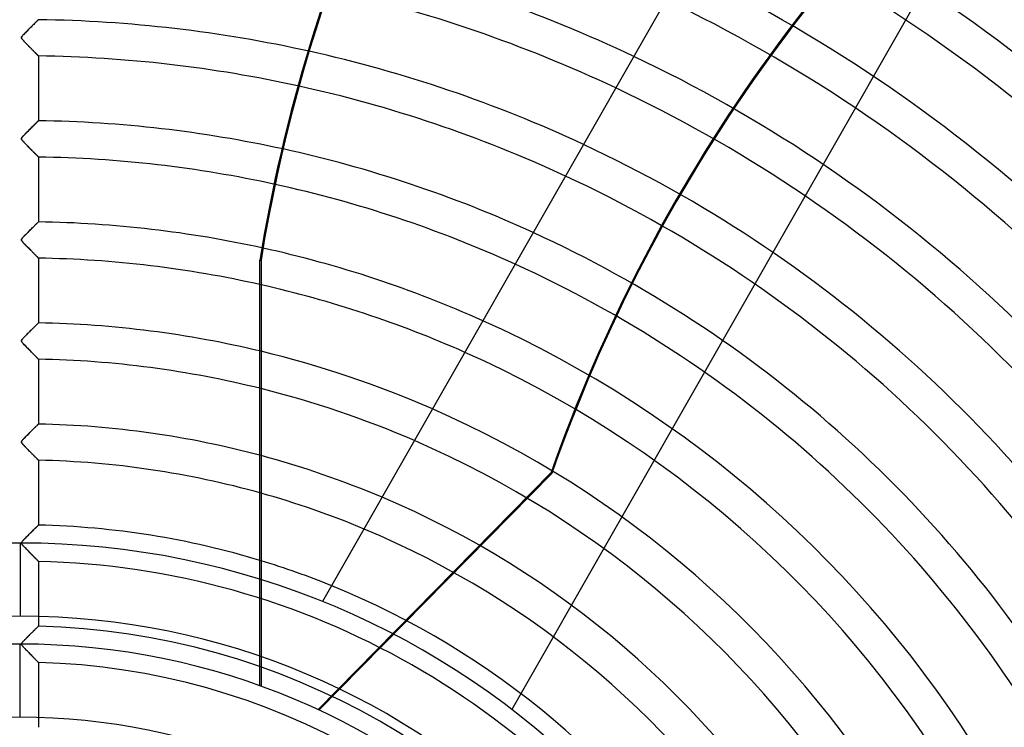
# Model space of a CAD drawing. Header units: millimetres. Extents: x -635 to 635, y -635 to 635.
# Tile 46 of 53: x 0 to 271, y 172 to 367. Entities that reach past the tile are written whole.
import ezdxf

# ---------------------------------------------------------------- set-up
doc = ezdxf.new("R2010")
doc.units = ezdxf.units.MM
doc.layers.add('HIDDEN', color=7, linetype='Continuous')
doc.layers.add('THICK', color=7, linetype='Continuous')

msp = doc.modelspace()

# ---------------------------------------------------------------- linework, layer by layer
at = {"layer": 'HIDDEN'}
for p, q in [((4.04, 365.73), (4.22, 365.91)), ((4.31, 365.99), (4.12, 365.81)), ((4.22, 365.91), (4.39, 366.07)), ((4.48, 366.17), (4.31, 365.99)), ((4.39, 366.07), (4.54, 366.22)), ((4.63, 366.32), (4.48, 366.17)), ((4.54, 366.22), (4.67, 366.36)), ((4.76, 366.44), (4.63, 366.32)), ((4.67, 366.36), (4.79, 366.47)), ((4.86, 366.55), (4.76, 366.44)), ((4.79, 366.47), (4.88, 366.56)), ((4.94, 366.62), (4.86, 366.55)), ((4.88, 366.56), (4.94, 366.63)), ((4.94, 366.63), (4.99, 366.67)), ((4.98, 366.67), (4.94, 366.62)), ((5, 366.68), (4.98, 366.67)), ((4.99, 366.67), (5, 366.68)), ((1.39, 363.07), (1.62, 363.31)), ((1.66, 363.35), (1.41, 363.1)), ((1.62, 363.31), (1.87, 363.56)), ((1.92, 363.61), (1.66, 363.35)), ((1.87, 363.56), (2.13, 363.82)), ((2.18, 363.88), (1.92, 363.61)), ((2.13, 363.82), (2.4, 364.1)), ((2.44, 364.14), (2.18, 363.88)), ((2.4, 364.1), (2.67, 364.37)), ((2.7, 364.4), (2.44, 364.14)), ((2.67, 364.37), (2.93, 364.63)), ((2.96, 364.65), (2.7, 364.4)), ((2.93, 364.63), (3.18, 364.87)), ((3.21, 364.91), (2.96, 364.65)), ((3.18, 364.87), (3.41, 365.11)), ((3.45, 365.15), (3.21, 364.91)), ((3.41, 365.11), (3.63, 365.33)), ((3.69, 365.38), (3.45, 365.15)), ((3.63, 365.33), (3.84, 365.53)), ((3.91, 365.6), (3.69, 365.38)), ((3.84, 365.53), (4.04, 365.73)), ((4.12, 365.81), (3.91, 365.6)), ((0.35, 361.87), (0.32, 361.79)), ((0.32, 361.75), (0.34, 361.84)), ((0.32, 361.79), (0.32, 361.72)), ((0.32, 361.67), (0.32, 361.75)), ((0.32, 361.72), (0.32, 361.65)), ((0.34, 361.59), (0.32, 361.67)), ((0.32, 361.65), (0.35, 361.58)), ((0.34, 361.84), (0.38, 361.93)), ((0.39, 361.49), (0.34, 361.59)), ((0.39, 361.95), (0.35, 361.87)), ((0.35, 361.58), (0.39, 361.5)), ((0.38, 361.93), (0.45, 362.04)), ((0.46, 362.06), (0.39, 361.95)), ((0.39, 361.5), (0.44, 361.41)), ((0.47, 361.37), (0.39, 361.49)), ((0.44, 361.41), (0.51, 361.32)), ((0.45, 362.04), (0.55, 362.17)), ((0.57, 362.2), (0.46, 362.06)), ((0.58, 361.24), (0.47, 361.37)), ((0.51, 361.32), (0.59, 361.22)), ((0.55, 362.17), (0.67, 362.32)), ((0.74, 362.39), (0.57, 362.2)), ((0.71, 361.09), (0.58, 361.24)), ((0.59, 361.22), (0.68, 361.12)), ((0.67, 362.32), (0.82, 362.48)), ((0.68, 361.12), (0.77, 361.02)), ((0.86, 360.92), (0.71, 361.09)), ((0.94, 362.61), (0.74, 362.39)), ((0.77, 361.02), (0.88, 360.9)), ((0.82, 362.48), (0.99, 362.66)), ((1.03, 360.75), (0.86, 360.92)), ((0.88, 360.9), (1.01, 360.77)), ((1.17, 362.84), (0.94, 362.61)), ((0.99, 362.66), (1.18, 362.86)), ((1.01, 360.77), (1.14, 360.63)), ((1.19, 360.58), (1.03, 360.75)), ((1.14, 360.63), (1.28, 360.48)), ((1.41, 363.1), (1.17, 362.84)), ((1.18, 362.86), (1.39, 363.07)), ((1.36, 360.4), (1.19, 360.58)), ((1.28, 360.48), (1.44, 360.32)), ((1.52, 360.23), (1.36, 360.4)), ((1.44, 360.32), (1.6, 360.15)), ((1.69, 360.06), (1.52, 360.23)), ((1.6, 360.15), (1.77, 359.98)), ((1.85, 359.9), (1.69, 360.06)), ((1.77, 359.98), (1.95, 359.8)), ((2.02, 359.73), (1.85, 359.9)), ((1.95, 359.8), (2.13, 359.62)), ((2.18, 359.56), (2.02, 359.73)), ((2.13, 359.62), (2.31, 359.43)), ((2.34, 359.4), (2.18, 359.56)), ((2.31, 359.43), (2.49, 359.25)), ((2.5, 359.24), (2.34, 359.4)), ((2.49, 359.25), (2.66, 359.08)), ((2.66, 359.08), (2.5, 359.24)), ((2.81, 358.92), (2.66, 359.08)), ((2.66, 359.08), (2.83, 358.9)), ((2.96, 358.77), (2.81, 358.92)), ((2.83, 358.9), (2.99, 358.74)), ((3.11, 358.61), (2.96, 358.77)), ((2.99, 358.74), (3.15, 358.58)), ((3.26, 358.46), (3.11, 358.61)), ((3.15, 358.58), (3.31, 358.42)), ((3.4, 358.32), (3.26, 358.46)), ((3.31, 358.42), (3.45, 358.27)), ((3.54, 358.18), (3.4, 358.32)), ((3.45, 358.27), (3.6, 358.12)), ((3.68, 358.04), (3.54, 358.18)), ((3.6, 358.12), (3.74, 357.98)), ((3.81, 357.91), (3.68, 358.04)), ((3.74, 357.98), (3.87, 357.85)), ((3.94, 357.78), (3.81, 357.91)), ((3.87, 357.85), (4, 357.72)), ((4.06, 357.65), (3.94, 357.78)), ((4, 357.72), (4.12, 357.59)), ((4.18, 357.53), (4.06, 357.65)), ((4.12, 357.59), (4.24, 357.47)), ((4.29, 357.42), (4.18, 357.53)), ((4.24, 357.47), (4.35, 357.36)), ((4.4, 357.31), (4.29, 357.42)), ((4.35, 357.36), (4.45, 357.26)), ((4.49, 357.21), (4.4, 357.31)), ((4.45, 357.26), (4.55, 357.16)), ((4.59, 357.12), (4.49, 357.21)), ((4.55, 357.16), (4.64, 357.07)), ((4.67, 357.04), (4.59, 357.12)), ((4.64, 357.07), (4.72, 356.98)), ((4.74, 356.96), (4.67, 357.04)), ((4.72, 356.98), (4.79, 356.91)), ((4.81, 356.89), (4.74, 356.96)), ((4.79, 356.91), (4.85, 356.85)), ((4.87, 356.83), (4.81, 356.89)), ((4.85, 356.85), (4.91, 356.8)), ((4.91, 356.79), (4.87, 356.83)), ((4.91, 356.8), (4.95, 356.75)), ((4.95, 356.75), (4.91, 356.79)), ((4.98, 356.72), (4.95, 356.75)), ((4.95, 356.75), (4.98, 356.72)), ((4.99, 356.71), (4.98, 356.72)), ((4.98, 356.72), (4.99, 356.71)), ((5, 356.7), (4.99, 356.71)), ((4.99, 356.71), (5, 356.7)), ((5, 356.7), (5, 338.85)), ((4.85, 338.7), (4.91, 338.77)), ((4.91, 338.77), (4.96, 338.81)), ((4.96, 338.81), (4.91, 338.77)), ((4.96, 338.81), (4.99, 338.84)), ((4.99, 338.84), (4.96, 338.81)), ((4.99, 338.84), (5, 338.85)), ((5, 338.85), (4.99, 338.84)), ((2.02, 335.89), (2.24, 336.11)), ((2.27, 336.14), (2.07, 335.94)), ((2.24, 336.11), (2.47, 336.34)), ((2.47, 336.34), (2.27, 336.14)), ((2.47, 336.34), (2.7, 336.57)), ((2.67, 336.54), (2.47, 336.34)), ((2.86, 336.73), (2.67, 336.54)), ((2.7, 336.57), (2.93, 336.8)), ((3.06, 336.93), (2.86, 336.73)), ((2.93, 336.8), (3.16, 337.02)), ((3.25, 337.12), (3.06, 336.93)), ((3.16, 337.02), (3.37, 337.24)), ((3.44, 337.31), (3.25, 337.12)), ((3.37, 337.24), (3.58, 337.45)), ((3.62, 337.49), (3.44, 337.31)), ((3.58, 337.45), (3.77, 337.64)), ((3.8, 337.67), (3.62, 337.49)), ((3.77, 337.64), (3.95, 337.82)), ((3.97, 337.83), (3.8, 337.67)), ((3.95, 337.82), (4.12, 337.98)), ((4.13, 337.99), (3.97, 337.83)), ((4.12, 337.98), (4.28, 338.14)), ((4.28, 338.14), (4.13, 337.99)), ((4.28, 338.14), (4.42, 338.28)), ((4.42, 338.28), (4.28, 338.14)), ((4.42, 338.28), (4.55, 338.41)), ((4.55, 338.4), (4.42, 338.28)), ((4.55, 338.41), (4.66, 338.52)), ((4.66, 338.52), (4.55, 338.4)), ((4.66, 338.52), (4.76, 338.62)), ((4.76, 338.62), (4.66, 338.52)), ((4.76, 338.62), (4.85, 338.7)), ((4.84, 338.7), (4.76, 338.62)), ((4.91, 338.77), (4.84, 338.7)), ((0.32, 333.97), (0.35, 334.05)), ((0.34, 334.03), (0.32, 333.94)), ((0.32, 333.89), (0.32, 333.97)), ((0.32, 333.94), (0.32, 333.86)), ((0.33, 333.82), (0.32, 333.89)), ((0.32, 333.86), (0.34, 333.78)), ((0.36, 333.74), (0.33, 333.82)), ((0.39, 334.12), (0.34, 334.03)), ((0.34, 333.78), (0.37, 333.7)), ((0.35, 334.05), (0.39, 334.14)), ((0.41, 333.64), (0.36, 333.74)), ((0.37, 333.7), (0.43, 333.6)), ((0.39, 334.14), (0.46, 334.24)), ((0.46, 334.23), (0.39, 334.12)), ((0.49, 333.53), (0.41, 333.64)), ((0.43, 333.6), (0.51, 333.5)), ((0.46, 334.24), (0.55, 334.35)), ((0.55, 334.35), (0.46, 334.23)), ((0.59, 333.4), (0.49, 333.53)), ((0.51, 333.5), (0.59, 333.4)), ((0.55, 334.35), (0.66, 334.48)), ((0.66, 334.48), (0.55, 334.35)), ((0.72, 333.25), (0.59, 333.4)), ((0.59, 333.4), (0.69, 333.29)), ((0.79, 334.63), (0.66, 334.48)), ((0.66, 334.48), (0.78, 334.62)), ((0.78, 334.62), (0.92, 334.76)), ((0.95, 334.79), (0.79, 334.63)), ((0.92, 334.76), (1.07, 334.92)), ((1.12, 334.97), (0.95, 334.79)), ((1.07, 334.92), (1.23, 335.09)), ((1.3, 335.16), (1.12, 334.97)), ((1.23, 335.09), (1.41, 335.27)), ((1.49, 335.35), (1.3, 335.16)), ((1.41, 335.27), (1.6, 335.47)), ((1.68, 335.54), (1.49, 335.35)), ((1.6, 335.47), (1.81, 335.68)), ((1.87, 335.74), (1.68, 335.54)), ((1.81, 335.68), (2.02, 335.89)), ((2.07, 335.94), (1.87, 335.74)), ((0.69, 333.29), (0.79, 333.17)), ((0.87, 333.09), (0.72, 333.25)), ((0.79, 333.17), (0.92, 333.04)), ((1.03, 332.92), (0.87, 333.09)), ((0.92, 333.04), (1.05, 332.89)), ((1.2, 332.74), (1.03, 332.92)), ((1.05, 332.89), (1.2, 332.74)), ((1.36, 332.57), (1.2, 332.74)), ((1.2, 332.74), (1.36, 332.57)), ((1.53, 332.4), (1.36, 332.57)), ((1.36, 332.57), (1.54, 332.39)), ((1.7, 332.23), (1.53, 332.4)), ((1.54, 332.39), (1.72, 332.21)), ((1.86, 332.06), (1.7, 332.23)), ((1.72, 332.21), (1.9, 332.02)), ((2.03, 331.89), (1.86, 332.06)), ((1.9, 332.02), (2.1, 331.82)), ((2.19, 331.72), (2.03, 331.89)), ((2.1, 331.82), (2.29, 331.62)), ((2.36, 331.56), (2.19, 331.72)), ((2.29, 331.62), (2.48, 331.43)), ((2.52, 331.39), (2.36, 331.56)), ((2.48, 331.43), (2.67, 331.24)), ((2.68, 331.23), (2.52, 331.39)), ((2.67, 331.24), (2.84, 331.06)), ((2.83, 331.07), (2.68, 331.23)), ((2.99, 330.91), (2.83, 331.07)), ((2.84, 331.06), (3.02, 330.89)), ((3.14, 330.76), (2.99, 330.91)), ((3.02, 330.89), (3.19, 330.71)), ((3.29, 330.61), (3.14, 330.76)), ((3.19, 330.71), (3.35, 330.55)), ((3.44, 330.46), (3.29, 330.61)), ((3.35, 330.55), (3.5, 330.39)), ((3.58, 330.32), (3.44, 330.46)), ((3.5, 330.39), (3.65, 330.24)), ((3.72, 330.18), (3.58, 330.32)), ((3.65, 330.24), (3.8, 330.09)), ((3.85, 330.04), (3.72, 330.18)), ((3.8, 330.09), (3.93, 329.96)), ((3.98, 329.91), (3.85, 330.04)), ((3.93, 329.96), (4.07, 329.82)), ((4.11, 329.78), (3.98, 329.91)), ((4.07, 329.82), (4.19, 329.69)), ((4.22, 329.66), (4.11, 329.78)), ((4.19, 329.69), (4.31, 329.57)), ((4.34, 329.55), (4.22, 329.66)), ((4.31, 329.57), (4.42, 329.46)), ((4.44, 329.44), (4.34, 329.55)), ((4.42, 329.46), (4.52, 329.36)), ((4.54, 329.34), (4.44, 329.44)), ((4.52, 329.36), (4.62, 329.26)), ((4.63, 329.25), (4.54, 329.34)), ((4.62, 329.26), (4.7, 329.17)), ((4.71, 329.16), (4.63, 329.25)), ((4.7, 329.17), (4.78, 329.09)), ((4.79, 329.09), (4.71, 329.16)), ((4.78, 329.09), (4.85, 329.03)), ((4.85, 329.02), (4.79, 329.09)), ((4.85, 329.03), (4.9, 328.97)), ((4.9, 328.97), (4.85, 329.02)), ((4.95, 328.93), (4.9, 328.97)), ((4.9, 328.97), (4.94, 328.93)), ((4.94, 328.93), (4.97, 328.9)), ((4.98, 328.9), (4.95, 328.93)), ((4.97, 328.9), (4.99, 328.88)), ((4.99, 328.88), (4.98, 328.9)), ((5, 328.87), (4.99, 328.88)), ((4.99, 328.88), (5, 328.87)), ((5, 328.87), (5, 311.02)), ((2.84, 308.89), (3.08, 309.12)), ((3.08, 309.12), (2.88, 308.93)), ((3.08, 309.12), (3.3, 309.34)), ((3.27, 309.31), (3.08, 309.12)), ((3.46, 309.5), (3.27, 309.31)), ((3.3, 309.34), (3.51, 309.55)), ((3.64, 309.68), (3.46, 309.5)), ((3.51, 309.55), (3.71, 309.75)), ((3.82, 309.85), (3.64, 309.68)), ((3.71, 309.75), (3.89, 309.93)), ((3.98, 310.02), (3.82, 309.85)), ((3.89, 309.93), (4.07, 310.1)), ((4.14, 310.18), (3.98, 310.02)), ((4.07, 310.1), (4.23, 310.26)), ((4.29, 310.32), (4.14, 310.18)), ((4.23, 310.26), (4.38, 310.41)), ((4.43, 310.46), (4.29, 310.32)), ((4.38, 310.41), (4.51, 310.55)), ((4.55, 310.59), (4.43, 310.46)), ((4.51, 310.55), (4.64, 310.67)), ((4.67, 310.7), (4.55, 310.59)), ((4.64, 310.67), (4.74, 310.77)), ((4.77, 310.79), (4.67, 310.7)), ((4.74, 310.77), (4.83, 310.86)), ((4.85, 310.88), (4.77, 310.79)), ((4.83, 310.86), (4.91, 310.93)), ((4.91, 310.94), (4.85, 310.88)), ((4.96, 310.99), (4.91, 310.94)), ((4.91, 310.93), (4.96, 310.98)), ((4.99, 311.02), (4.96, 310.99)), ((4.96, 310.98), (4.99, 311.01)), ((4.99, 311.01), (5, 311.02)), ((5, 311.02), (4.99, 311.02)), ((0.4, 306.32), (0.35, 306.22)), ((0.36, 306.24), (0.41, 306.34)), ((0.47, 306.42), (0.4, 306.32)), ((0.41, 306.34), (0.49, 306.45)), ((0.56, 306.54), (0.47, 306.42)), ((0.49, 306.45), (0.59, 306.57)), ((0.68, 306.67), (0.56, 306.54)), ((0.59, 306.57), (0.7, 306.69)), ((0.81, 306.82), (0.68, 306.67)), ((0.7, 306.69), (0.82, 306.83)), ((0.97, 306.99), (0.81, 306.82)), ((0.82, 306.83), (0.95, 306.97)), ((0.95, 306.97), (1.11, 307.14)), ((1.14, 307.17), (0.97, 306.99)), ((1.11, 307.14), (1.29, 307.32)), ((1.32, 307.35), (1.14, 307.17)), ((1.29, 307.32), (1.48, 307.52)), ((1.51, 307.54), (1.32, 307.35)), ((1.48, 307.52), (1.68, 307.73)), ((1.7, 307.74), (1.51, 307.54)), ((1.68, 307.73), (1.9, 307.94)), ((1.89, 307.93), (1.7, 307.74)), ((2.09, 308.13), (1.89, 307.93)), ((1.9, 307.94), (2.13, 308.17)), ((2.28, 308.33), (2.09, 308.13)), ((2.13, 308.17), (2.36, 308.41)), ((2.48, 308.53), (2.28, 308.33)), ((2.36, 308.41), (2.6, 308.65)), ((2.68, 308.73), (2.48, 308.53)), ((2.6, 308.65), (2.84, 308.89)), ((2.88, 308.93), (2.68, 308.73)), ((0.35, 306.22), (0.32, 306.14)), ((0.32, 306.08), (0.33, 306.16)), ((0.32, 306.14), (0.32, 306.06)), ((0.33, 306), (0.32, 306.08)), ((0.32, 306.06), (0.33, 305.98)), ((0.33, 306.16), (0.36, 306.24)), ((0.36, 305.91), (0.33, 306)), ((0.33, 305.98), (0.36, 305.9)), ((0.41, 305.81), (0.36, 305.91)), ((0.36, 305.9), (0.42, 305.8)), ((0.5, 305.69), (0.41, 305.81)), ((0.42, 305.8), (0.49, 305.7)), ((0.49, 305.7), (0.57, 305.6)), ((0.62, 305.54), (0.5, 305.69)), ((0.57, 305.6), (0.66, 305.49)), ((0.76, 305.38), (0.62, 305.54)), ((0.66, 305.49), (0.77, 305.38)), ((0.93, 305.2), (0.76, 305.38)), ((0.77, 305.38), (0.88, 305.25)), ((0.88, 305.25), (1.02, 305.1)), ((1.11, 305.01), (0.93, 305.2)), ((1.02, 305.1), (1.17, 304.95)), ((1.29, 304.82), (1.11, 305.01)), ((1.17, 304.95), (1.33, 304.78)), ((1.47, 304.63), (1.29, 304.82)), ((1.33, 304.78), (1.5, 304.61)), ((1.66, 304.45), (1.47, 304.63)), ((1.5, 304.61), (1.67, 304.43)), ((1.84, 304.26), (1.66, 304.45)), ((1.67, 304.43), (1.86, 304.23)), ((2.02, 304.08), (1.84, 304.26)), ((1.86, 304.23), (2.06, 304.04)), ((2.2, 303.89), (2.02, 304.08)), ((2.06, 304.04), (2.25, 303.84)), ((2.38, 303.71), (2.2, 303.89)), ((2.25, 303.84), (2.44, 303.64)), ((2.55, 303.53), (2.38, 303.71)), ((2.44, 303.64), (2.63, 303.46)), ((2.72, 303.36), (2.55, 303.53)), ((2.63, 303.46), (2.81, 303.27)), ((2.89, 303.18), (2.72, 303.36)), ((2.81, 303.27), (2.98, 303.1)), ((3.06, 303.01), (2.89, 303.18)), ((2.98, 303.1), (3.15, 302.92)), ((3.23, 302.85), (3.06, 303.01)), ((3.15, 302.92), (3.31, 302.76)), ((3.39, 302.69), (3.23, 302.85)), ((3.31, 302.76), (3.47, 302.6)), ((3.54, 302.53), (3.39, 302.69)), ((3.47, 302.6), (3.62, 302.44)), ((3.69, 302.37), (3.54, 302.53)), ((3.62, 302.44), (3.77, 302.29)), ((3.84, 302.22), (3.69, 302.37)), ((3.77, 302.29), (3.91, 302.15)), ((3.98, 302.08), (3.84, 302.22)), ((3.91, 302.15), (4.04, 302.02)), ((4.11, 301.94), (3.98, 302.08)), ((4.04, 302.02), (4.17, 301.89)), ((4.24, 301.81), (4.11, 301.94)), ((4.17, 301.89), (4.29, 301.77)), ((4.36, 301.69), (4.24, 301.81)), ((4.29, 301.77), (4.4, 301.65)), ((4.48, 301.58), (4.36, 301.69)), ((4.4, 301.65), (4.51, 301.54)), ((4.58, 301.47), (4.48, 301.58)), ((4.51, 301.54), (4.61, 301.44)), ((4.67, 301.38), (4.58, 301.47)), ((4.61, 301.44), (4.7, 301.35)), ((4.76, 301.29), (4.67, 301.38)), ((4.7, 301.35), (4.77, 301.27)), ((4.83, 301.22), (4.76, 301.29)), ((4.77, 301.27), (4.84, 301.21)), ((4.89, 301.16), (4.83, 301.22)), ((4.84, 301.21), (4.9, 301.15)), ((4.94, 301.11), (4.89, 301.16)), ((4.9, 301.15), (4.94, 301.1)), ((4.97, 301.07), (4.94, 301.11)), ((4.94, 301.1), (4.97, 301.07)), ((4.99, 301.05), (4.97, 301.07)), ((4.97, 301.07), (4.99, 301.05)), ((5, 301.04), (4.99, 301.05)), ((4.99, 301.05), (5, 301.04)), ((5, 301.04), (5, 283.2)), ((65.96, 183.27), (65.96, 300.51)), ((65.96, 300.51), (66.27, 300.51)), ((3.48, 281.7), (3.67, 281.88)), ((3.74, 281.95), (3.55, 281.77)), ((3.67, 281.88), (3.84, 282.06)), ((3.91, 282.13), (3.74, 281.95)), ((3.84, 282.06), (4.01, 282.22)), ((4.08, 282.29), (3.91, 282.13)), ((4.01, 282.22), (4.17, 282.37)), ((4.24, 282.45), (4.08, 282.29)), ((4.17, 282.37), (4.31, 282.52)), ((4.39, 282.59), (4.24, 282.45)), ((4.31, 282.52), (4.45, 282.65)), ((4.52, 282.72), (4.39, 282.59)), ((4.45, 282.65), (4.57, 282.77)), ((4.64, 282.84), (4.52, 282.72)), ((4.57, 282.77), (4.68, 282.88)), ((4.75, 282.95), (4.64, 282.84)), ((4.68, 282.88), (4.77, 282.97)), ((4.84, 283.03), (4.75, 282.95)), ((4.77, 282.97), (4.85, 283.05)), ((4.91, 283.1), (4.84, 283.03)), ((4.85, 283.05), (4.92, 283.11)), ((4.96, 283.15), (4.91, 283.1)), ((4.92, 283.11), (4.96, 283.16)), ((4.96, 283.16), (4.99, 283.19)), ((4.99, 283.19), (4.96, 283.15)), ((4.99, 283.19), (5, 283.2)), ((5, 283.2), (4.99, 283.19)), ((0.82, 279.01), (0.98, 279.17)), ((1, 279.2), (0.84, 279.03)), ((0.98, 279.17), (1.15, 279.35)), ((1.18, 279.38), (1, 279.2)), ((1.15, 279.35), (1.33, 279.54)), ((1.36, 279.57), (1.18, 279.38)), ((1.33, 279.54), (1.53, 279.74)), ((1.55, 279.76), (1.36, 279.57)), ((1.53, 279.74), (1.74, 279.95)), ((1.74, 279.96), (1.55, 279.76)), ((1.74, 279.95), (1.95, 280.17)), ((1.94, 280.16), (1.74, 279.96)), ((2.14, 280.36), (1.94, 280.16)), ((1.95, 280.17), (2.18, 280.4)), ((2.35, 280.57), (2.14, 280.36)), ((2.18, 280.4), (2.41, 280.63)), ((2.55, 280.77), (2.35, 280.57)), ((2.41, 280.63), (2.64, 280.86)), ((2.76, 280.98), (2.55, 280.77)), ((2.64, 280.86), (2.87, 281.08)), ((2.96, 281.18), (2.76, 280.98)), ((2.87, 281.08), (3.08, 281.3)), ((3.17, 281.38), (2.96, 281.18)), ((3.08, 281.3), (3.29, 281.5)), ((3.36, 281.58), (3.17, 281.38)), ((3.29, 281.5), (3.48, 281.7)), ((3.55, 281.77), (3.36, 281.58)), ((0.32, 278.28), (0.34, 278.38)), ((0.33, 278.33), (0.32, 278.25)), ((0.32, 278.18), (0.32, 278.28)), ((0.32, 278.25), (0.33, 278.17)), ((0.36, 278.07), (0.32, 278.18)), ((0.35, 278.41), (0.33, 278.33)), ((0.33, 278.17), (0.35, 278.09)), ((0.34, 278.38), (0.39, 278.48)), ((0.41, 278.51), (0.35, 278.41)), ((0.35, 278.09), (0.4, 278)), ((0.44, 277.95), (0.36, 278.07)), ((0.39, 278.48), (0.47, 278.6)), ((0.4, 278), (0.47, 277.9)), ((0.48, 278.61), (0.41, 278.51)), ((0.56, 277.79), (0.44, 277.95)), ((0.47, 278.6), (0.57, 278.72)), ((0.47, 277.9), (0.56, 277.79)), ((0.58, 278.74), (0.48, 278.61)), ((0.71, 277.61), (0.56, 277.79)), ((0.56, 277.79), (0.67, 277.66)), ((0.57, 278.72), (0.69, 278.86)), ((0.7, 278.87), (0.58, 278.74)), ((0.67, 277.66), (0.81, 277.5)), ((0.69, 278.86), (0.82, 279.01)), ((0.84, 279.03), (0.7, 278.87)), ((0.9, 277.41), (0.71, 277.61)), ((0.81, 277.5), (0.97, 277.33)), ((1.09, 277.2), (0.9, 277.41)), ((0.97, 277.33), (1.15, 277.14)), ((1.29, 276.99), (1.09, 277.2)), ((1.15, 277.14), (1.36, 276.93)), ((1.49, 276.79), (1.29, 276.99)), ((1.36, 276.93), (1.57, 276.7)), ((1.7, 276.58), (1.49, 276.79)), ((1.57, 276.7), (1.81, 276.46)), ((1.9, 276.37), (1.7, 276.58)), ((1.81, 276.46), (2.05, 276.22)), ((2.1, 276.17), (1.9, 276.37)), ((2.05, 276.22), (2.29, 275.97)), ((2.3, 275.97), (2.1, 276.17)), ((2.29, 275.97), (2.53, 275.73)), ((2.49, 275.77), (2.3, 275.97)), ((2.69, 275.57), (2.49, 275.77)), ((2.53, 275.73), (2.76, 275.5)), ((2.88, 275.38), (2.69, 275.57)), ((2.76, 275.5), (2.98, 275.27)), ((3.06, 275.19), (2.88, 275.38)), ((2.98, 275.27), (3.19, 275.06)), ((3.24, 275), (3.06, 275.19)), ((3.19, 275.06), (3.39, 274.85)), ((3.42, 274.82), (3.24, 275)), ((3.39, 274.85), (3.59, 274.65)), ((3.59, 274.65), (3.42, 274.82)), ((3.76, 274.48), (3.59, 274.65)), ((3.59, 274.65), (3.77, 274.47)), ((3.92, 274.31), (3.76, 274.48)), ((3.77, 274.47), (3.94, 274.29)), ((4.07, 274.16), (3.92, 274.31)), ((3.94, 274.29), (4.11, 274.12)), ((4.22, 274.01), (4.07, 274.16)), ((4.11, 274.12), (4.26, 273.97)), ((4.35, 273.87), (4.22, 274.01)), ((4.26, 273.97), (4.41, 273.82)), ((4.48, 273.74), (4.35, 273.87)), ((4.41, 273.82), (4.54, 273.69)), ((4.59, 273.63), (4.48, 273.74)), ((4.54, 273.69), (4.65, 273.57)), ((4.7, 273.52), (4.59, 273.63)), ((4.65, 273.57), (4.76, 273.46)), ((4.79, 273.43), (4.7, 273.52)), ((4.76, 273.46), (4.84, 273.38)), ((4.86, 273.36), (4.79, 273.43)), ((4.84, 273.38), (4.91, 273.31)), ((4.92, 273.29), (4.86, 273.36)), ((4.91, 273.31), (4.96, 273.26)), ((4.96, 273.25), (4.92, 273.29)), ((4.96, 273.26), (4.99, 273.22)), ((4.99, 273.22), (4.96, 273.25)), ((5, 273.21), (4.99, 273.22)), ((4.99, 273.22), (5, 273.21)), ((5, 273.21), (5, 255.37)), ((4.38, 254.76), (4.23, 254.61)), ((4.26, 254.63), (4.39, 254.77)), ((4.52, 254.89), (4.38, 254.76)), ((4.39, 254.77), (4.51, 254.88)), ((4.51, 254.88), (4.62, 254.99)), ((4.64, 255.01), (4.52, 254.89)), ((4.62, 254.99), (4.71, 255.09)), ((4.75, 255.12), (4.64, 255.01)), ((4.71, 255.09), (4.8, 255.17)), ((4.84, 255.2), (4.75, 255.12)), ((4.8, 255.17), (4.87, 255.24)), ((4.91, 255.27), (4.84, 255.2)), ((4.87, 255.24), (4.93, 255.29)), ((4.96, 255.33), (4.91, 255.27)), ((4.93, 255.29), (4.97, 255.33)), ((4.99, 255.36), (4.96, 255.33)), ((4.97, 255.33), (4.99, 255.36)), ((4.99, 255.36), (5, 255.37)), ((5, 255.37), (4.99, 255.36)), ((1.66, 252.05), (1.46, 251.85)), ((1.53, 251.92), (1.75, 252.14)), ((1.86, 252.25), (1.66, 252.05)), ((1.75, 252.14), (1.97, 252.36)), ((2.07, 252.46), (1.86, 252.25)), ((1.97, 252.36), (2.19, 252.58)), ((2.28, 252.67), (2.07, 252.46)), ((2.19, 252.58), (2.41, 252.8)), ((2.49, 252.88), (2.28, 252.67)), ((2.41, 252.8), (2.62, 253.01)), ((2.7, 253.09), (2.49, 252.88)), ((2.62, 253.01), (2.83, 253.22)), ((2.91, 253.3), (2.7, 253.09)), ((2.83, 253.22), (3.04, 253.43)), ((3.12, 253.51), (2.91, 253.3)), ((3.04, 253.43), (3.24, 253.63)), ((3.32, 253.71), (3.12, 253.51)), ((3.24, 253.63), (3.43, 253.82)), ((3.52, 253.91), (3.32, 253.71)), ((3.43, 253.82), (3.62, 254)), ((3.71, 254.1), (3.52, 253.91)), ((3.62, 254), (3.79, 254.18)), ((3.9, 254.28), (3.71, 254.1)), ((3.79, 254.18), (3.96, 254.34)), ((4.07, 254.45), (3.9, 254.28)), ((3.96, 254.34), (4.11, 254.49)), ((4.23, 254.61), (4.07, 254.45)), ((4.11, 254.49), (4.26, 254.63)), ((0.32, 250.46), (0.35, 250.56)), ((0.33, 250.51), (0.32, 250.45)), ((0.32, 250.36), (0.32, 250.46)), ((0.32, 250.45), (0.32, 250.39)), ((0.32, 250.39), (0.33, 250.33)), ((0.36, 250.25), (0.32, 250.36)), ((0.35, 250.57), (0.33, 250.51)), ((0.33, 250.33), (0.35, 250.26)), ((0.35, 250.56), (0.41, 250.68)), ((0.38, 250.64), (0.35, 250.57)), ((0.35, 250.26), (0.39, 250.19)), ((0.43, 250.13), (0.36, 250.25)), ((0.44, 250.73), (0.38, 250.64)), ((0.39, 250.19), (0.44, 250.12)), ((0.41, 250.68), (0.5, 250.81)), ((0.53, 250), (0.43, 250.13)), ((0.52, 250.84), (0.44, 250.73)), ((0.44, 250.12), (0.5, 250.03)), ((0.5, 250.81), (0.61, 250.95)), ((0.5, 250.03), (0.58, 249.94)), ((0.63, 250.97), (0.52, 250.84)), ((0.64, 249.87), (0.53, 250)), ((0.58, 249.94), (0.67, 249.83)), ((0.61, 250.95), (0.75, 251.1)), ((0.76, 251.12), (0.63, 250.97)), ((0.74, 249.75), (0.64, 249.87)), ((0.67, 249.83), (0.78, 249.71)), ((0.85, 249.64), (0.74, 249.75)), ((0.75, 251.1), (0.92, 251.28)), ((0.92, 251.28), (0.76, 251.12)), ((0.78, 249.71), (0.9, 249.58)), ((0.97, 249.51), (0.85, 249.64)), ((0.9, 249.58), (1.04, 249.43)), ((0.92, 251.28), (1.1, 251.48)), ((1.09, 251.46), (0.92, 251.28)), ((1.1, 249.37), (0.97, 249.51)), ((1.04, 249.43), (1.2, 249.27)), ((1.27, 251.65), (1.09, 251.46)), ((1.1, 251.48), (1.31, 251.69)), ((1.24, 249.22), (1.1, 249.37)), ((1.46, 251.85), (1.27, 251.65)), ((1.31, 251.69), (1.53, 251.92)), ((1.2, 249.27), (1.36, 249.1)), ((1.4, 249.06), (1.24, 249.22)), ((1.36, 249.1), (1.54, 248.92)), ((1.56, 248.89), (1.4, 249.06)), ((1.54, 248.92), (1.72, 248.72)), ((1.73, 248.72), (1.56, 248.89)), ((1.72, 248.72), (1.92, 248.53)), ((1.9, 248.55), (1.73, 248.72)), ((2.07, 248.37), (1.9, 248.55)), ((1.92, 248.53), (2.12, 248.32)), ((2.23, 248.2), (2.07, 248.37)), ((2.12, 248.32), (2.31, 248.12)), ((2.4, 248.04), (2.23, 248.2)), ((2.31, 248.12), (2.5, 247.93)), ((2.56, 247.87), (2.4, 248.04)), ((2.5, 247.93), (2.69, 247.74)), ((2.72, 247.71), (2.56, 247.87)), ((2.69, 247.74), (2.87, 247.56)), ((2.88, 247.55), (2.72, 247.71)), ((2.87, 247.56), (3.05, 247.38)), ((3.03, 247.39), (2.88, 247.55)), ((3.19, 247.23), (3.03, 247.39)), ((3.05, 247.38), (3.22, 247.2)), ((3.34, 247.08), (3.19, 247.23)), ((3.22, 247.2), (3.38, 247.04)), ((3.48, 246.93), (3.34, 247.08)), ((3.38, 247.04), (3.54, 246.87)), ((3.62, 246.79), (3.48, 246.93)), ((3.54, 246.87), (3.69, 246.72)), ((3.76, 246.65), (3.62, 246.79)), ((3.69, 246.72), (3.84, 246.57)), ((3.89, 246.52), (3.76, 246.65)), ((3.84, 246.57), (3.98, 246.43)), ((4.02, 246.39), (3.89, 246.52)), ((3.98, 246.43), (4.11, 246.29)), ((4.14, 246.26), (4.02, 246.39)), ((4.11, 246.29), (4.24, 246.16)), ((4.26, 246.14), (4.14, 246.26)), ((4.24, 246.16), (4.36, 246.04)), ((4.37, 246.03), (4.26, 246.14)), ((4.36, 246.04), (4.47, 245.92)), ((4.47, 245.93), (4.37, 246.03)), ((4.57, 245.83), (4.47, 245.93)), ((4.47, 245.92), (4.58, 245.82)), ((4.65, 245.74), (4.57, 245.83)), ((4.58, 245.82), (4.67, 245.72)), ((4.73, 245.66), (4.65, 245.74)), ((4.67, 245.72), (4.75, 245.64)), ((4.8, 245.59), (4.73, 245.66)), ((4.75, 245.64), (4.83, 245.56)), ((4.86, 245.53), (4.8, 245.59)), ((4.83, 245.56), (4.89, 245.5)), ((4.91, 245.48), (4.86, 245.53)), ((4.89, 245.5), (4.94, 245.45)), ((4.95, 245.44), (4.91, 245.48)), ((4.94, 245.45), (4.97, 245.41)), ((4.98, 245.41), (4.95, 245.44)), ((4.97, 245.41), (4.99, 245.39)), ((4.99, 245.39), (4.98, 245.41)), ((5, 245.38), (4.99, 245.39)), ((4.99, 245.39), (5, 245.38)), ((5, 245.38), (5, 227.54)), ((81.91, 176.71), (146.12, 242.01)), ((82.21, 176.57), (146.31, 241.77)), ((146.12, 242.01), (146.31, 241.77)), ((2.23, 224.79), (2.49, 225.05)), ((2.45, 225.01), (2.28, 224.84)), ((2.62, 225.18), (2.45, 225.01)), ((2.49, 225.05), (2.74, 225.31)), ((2.79, 225.35), (2.62, 225.18)), ((2.74, 225.31), (2.98, 225.55)), ((2.96, 225.52), (2.79, 225.35)), ((3.13, 225.69), (2.96, 225.52)), ((2.98, 225.55), (3.22, 225.78)), ((3.29, 225.85), (3.13, 225.69)), ((3.22, 225.78), (3.44, 226)), ((3.46, 226.01), (3.29, 225.85)), ((3.44, 226), (3.64, 226.2)), ((3.61, 226.17), (3.46, 226.01)), ((3.77, 226.32), (3.61, 226.17)), ((3.64, 226.2), (3.84, 226.39)), ((3.91, 226.47), (3.77, 226.32)), ((3.84, 226.39), (4.02, 226.57)), ((4.06, 226.61), (3.91, 226.47)), ((4.02, 226.57), (4.19, 226.74)), ((4.19, 226.74), (4.06, 226.61)), ((4.19, 226.74), (4.35, 226.9)), ((4.32, 226.86), (4.19, 226.74)), ((4.44, 226.98), (4.32, 226.86)), ((4.35, 226.9), (4.49, 227.04)), ((4.55, 227.09), (4.44, 226.98)), ((4.49, 227.04), (4.62, 227.16)), ((4.65, 227.19), (4.55, 227.09)), ((4.62, 227.16), (4.73, 227.27)), ((4.74, 227.28), (4.65, 227.19)), ((4.73, 227.27), (4.83, 227.37)), ((4.81, 227.35), (4.74, 227.28)), ((4.88, 227.42), (4.81, 227.35)), ((4.83, 227.37), (4.9, 227.44)), ((4.93, 227.47), (4.88, 227.42)), ((4.9, 227.44), (4.96, 227.49)), ((4.97, 227.51), (4.93, 227.47)), ((4.96, 227.49), (4.99, 227.52)), ((4.99, 227.53), (4.97, 227.51)), ((4.99, 227.52), (5, 227.54)), ((5, 227.54), (4.99, 227.53)), ((0.34, 222.71), (0.32, 222.65)), ((0.32, 222.6), (0.33, 222.69)), ((0.32, 222.65), (0.32, 222.58)), ((0.33, 222.51), (0.32, 222.6)), ((0.32, 222.58), (0.33, 222.52)), ((0.33, 222.69), (0.36, 222.78)), ((0.33, 222.52), (0.35, 222.46)), ((0.37, 222.42), (0.33, 222.51)), ((0.37, 222.78), (0.34, 222.71)), ((0.35, 222.46), (0.38, 222.39)), ((0.36, 222.78), (0.42, 222.88)), ((0.41, 222.86), (0.37, 222.78)), ((0.43, 222.3), (0.37, 222.42)), ((0.38, 222.39), (0.43, 222.31)), ((0.47, 222.95), (0.41, 222.86)), ((0.42, 222.88), (0.51, 223)), ((0.43, 222.31), (0.49, 222.23)), ((0.54, 222.16), (0.43, 222.3)), ((0.55, 223.05), (0.47, 222.95)), ((0.51, 223), (0.63, 223.14)), ((0.64, 223.16), (0.55, 223.05)), ((0.63, 223.14), (0.77, 223.3)), ((0.75, 223.28), (0.64, 223.16)), ((0.87, 223.41), (0.75, 223.28)), ((0.77, 223.3), (0.92, 223.47)), ((1, 223.55), (0.87, 223.41)), ((0.92, 223.47), (1.1, 223.65)), ((1.15, 223.7), (1, 223.55)), ((1.1, 223.65), (1.29, 223.85)), ((1.3, 223.85), (1.15, 223.7)), ((1.29, 223.85), (1.5, 224.07)), ((1.45, 224.01), (1.3, 223.85)), ((1.61, 224.18), (1.45, 224.01)), ((1.5, 224.07), (1.73, 224.3)), ((1.77, 224.34), (1.61, 224.18)), ((1.73, 224.3), (1.97, 224.54)), ((1.94, 224.51), (1.77, 224.34)), ((2.11, 224.67), (1.94, 224.51)), ((1.97, 224.54), (2.23, 224.79)), ((2.28, 224.84), (2.11, 224.67)), ((0.49, 222.23), (0.56, 222.14)), ((0.68, 222), (0.54, 222.16)), ((0.56, 222.14), (0.64, 222.04)), ((0.64, 222.04), (0.75, 221.92)), ((0.84, 221.82), (0.68, 222)), ((0.75, 221.92), (0.86, 221.8)), ((1.02, 221.63), (0.84, 221.82)), ((0.86, 221.8), (0.99, 221.66)), ((0.99, 221.66), (1.14, 221.5)), ((1.2, 221.44), (1.02, 221.63)), ((1.14, 221.5), (1.3, 221.34)), ((1.39, 221.24), (1.2, 221.44)), ((1.3, 221.34), (1.46, 221.17)), ((1.58, 221.05), (1.39, 221.24)), ((1.46, 221.17), (1.64, 220.99)), ((1.76, 220.86), (1.58, 221.05)), ((1.64, 220.99), (1.82, 220.8)), ((1.95, 220.66), (1.76, 220.86)), ((1.82, 220.8), (2.01, 220.6)), ((2.14, 220.47), (1.95, 220.66)), ((2.01, 220.6), (2.21, 220.41)), ((2.32, 220.28), (2.14, 220.47)), ((2.21, 220.41), (2.39, 220.21)), ((2.51, 220.1), (2.32, 220.28)), ((2.39, 220.21), (2.58, 220.03)), ((2.69, 219.91), (2.51, 220.1)), ((2.58, 220.03), (2.76, 219.84)), ((2.87, 219.73), (2.69, 219.91)), ((2.76, 219.84), (2.93, 219.67)), ((3.04, 219.55), (2.87, 219.73)), ((2.93, 219.67), (3.1, 219.5)), ((3.21, 219.38), (3.04, 219.55)), ((3.1, 219.5), (3.26, 219.33)), ((3.38, 219.21), (3.21, 219.38)), ((3.26, 219.33), (3.42, 219.17)), ((3.55, 219.04), (3.38, 219.21)), ((3.42, 219.17), (3.57, 219.02)), ((3.7, 218.88), (3.55, 219.04)), ((3.57, 219.02), (3.71, 218.87)), ((3.86, 218.72), (3.7, 218.88)), ((3.71, 218.87), (3.85, 218.73)), ((3.85, 218.73), (3.98, 218.6)), ((4, 218.57), (3.86, 218.72)), ((3.98, 218.6), (4.11, 218.47)), ((4.15, 218.43), (4, 218.57)), ((4.11, 218.47), (4.23, 218.34)), ((4.28, 218.29), (4.15, 218.43)), ((4.23, 218.34), (4.34, 218.23)), ((4.4, 218.16), (4.28, 218.29)), ((4.34, 218.23), (4.45, 218.12)), ((4.52, 218.04), (4.4, 218.16)), ((4.45, 218.12), (4.55, 218.02)), ((4.63, 217.94), (4.52, 218.04)), ((4.55, 218.02), (4.64, 217.92)), ((4.72, 217.84), (4.63, 217.94)), ((4.64, 217.92), (4.72, 217.84)), ((4.8, 217.75), (4.72, 217.84)), ((4.72, 217.84), (4.79, 217.76)), ((4.79, 217.76), (4.86, 217.7)), ((4.87, 217.68), (4.8, 217.75)), ((4.86, 217.7), (4.91, 217.65)), ((4.93, 217.63), (4.87, 217.68)), ((4.91, 217.65), (4.95, 217.61)), ((4.97, 217.59), (4.93, 217.63)), ((4.95, 217.61), (4.98, 217.58)), ((4.99, 217.56), (4.97, 217.59)), ((4.98, 217.58), (4.99, 217.56)), ((5, 217.55), (4.99, 217.56)), ((4.99, 217.56), (5, 217.55)), ((5, 217.55), (5, 199.7)), ((66.27, 212.51), (66.27, 183.15)), ((83.22, 206.46), (83.22, 206.46)), ((2.94, 197.68), (3.11, 197.85)), ((3.26, 197.99), (3.09, 197.82)), ((3.11, 197.85), (3.28, 198.01)), ((3.43, 198.16), (3.26, 197.99)), ((3.28, 198.01), (3.44, 198.17)), ((3.59, 198.32), (3.43, 198.16)), ((3.44, 198.17), (3.6, 198.32)), ((3.75, 198.48), (3.59, 198.32)), ((3.6, 198.32), (3.74, 198.47)), ((3.74, 198.47), (3.89, 198.61)), ((3.9, 198.63), (3.75, 198.48)), ((3.89, 198.61), (4.02, 198.74)), ((4.05, 198.77), (3.9, 198.63)), ((4.02, 198.74), (4.14, 198.86)), ((4.19, 198.91), (4.05, 198.77)), ((4.14, 198.86), (4.26, 198.98)), ((4.32, 199.03), (4.19, 198.91)), ((4.26, 198.98), (4.37, 199.09)), ((4.44, 199.15), (4.32, 199.03)), ((4.37, 199.09), (4.48, 199.19)), ((4.55, 199.26), (4.44, 199.15)), ((4.48, 199.19), (4.57, 199.28)), ((4.65, 199.36), (4.55, 199.26)), ((4.57, 199.28), (4.66, 199.36)), ((4.74, 199.45), (4.65, 199.36)), ((4.66, 199.36), (4.73, 199.44)), ((4.73, 199.44), (4.8, 199.51)), ((4.82, 199.52), (4.74, 199.45)), ((4.8, 199.51), (4.86, 199.57)), ((4.88, 199.59), (4.82, 199.52)), ((4.86, 199.57), (4.91, 199.61)), ((4.93, 199.64), (4.88, 199.59)), ((4.91, 199.61), (4.95, 199.65)), ((4.97, 199.67), (4.93, 199.64)), ((4.95, 199.65), (4.98, 199.68)), ((4.99, 199.7), (4.97, 199.67)), ((4.98, 199.68), (4.99, 199.7)), ((4.99, 199.7), (5, 199.7)), ((5, 199.7), (4.99, 199.7)), ((0.43, 195.06), (0.51, 195.17)), ((0.55, 195.22), (0.47, 195.12)), ((0.51, 195.17), (0.6, 195.28)), ((0.65, 195.34), (0.55, 195.22)), ((0.6, 195.28), (0.71, 195.41)), ((0.76, 195.46), (0.65, 195.34)), ((0.71, 195.41), (0.84, 195.55)), ((0.89, 195.6), (0.76, 195.46)), ((0.84, 195.55), (0.99, 195.71)), ((1.03, 195.75), (0.89, 195.6)), ((0.99, 195.71), (1.15, 195.88)), ((1.18, 195.91), (1.03, 195.75)), ((1.15, 195.88), (1.32, 196.05)), ((1.34, 196.08), (1.18, 195.91)), ((1.32, 196.05), (1.5, 196.24)), ((1.51, 196.24), (1.34, 196.08)), ((1.5, 196.24), (1.69, 196.43)), ((1.67, 196.41), (1.51, 196.24)), ((1.85, 196.59), (1.67, 196.41)), ((1.69, 196.43), (1.87, 196.61)), ((2.02, 196.76), (1.85, 196.59)), ((1.87, 196.61), (2.06, 196.8)), ((2.2, 196.94), (2.02, 196.76)), ((2.06, 196.8), (2.24, 196.98)), ((2.37, 197.11), (2.2, 196.94)), ((2.24, 196.98), (2.42, 197.16)), ((2.55, 197.29), (2.37, 197.11)), ((2.42, 197.16), (2.6, 197.34)), ((2.73, 197.47), (2.55, 197.29)), ((2.6, 197.34), (2.77, 197.51)), ((2.91, 197.65), (2.73, 197.47)), ((2.77, 197.51), (2.94, 197.68)), ((3.09, 197.82), (2.91, 197.65)), ((0, 174.62), (0, 194.78)), ((0.32, 194.78), (0.33, 194.87)), ((0.33, 194.87), (0.32, 194.8)), ((0.32, 194.8), (0.32, 194.73)), ((0.32, 194.7), (0.32, 194.78)), ((0.32, 194.73), (0.34, 194.66)), ((0.35, 194.61), (0.32, 194.7)), ((0.33, 194.87), (0.37, 194.96)), ((0.36, 194.94), (0.33, 194.87)), ((0.34, 194.66), (0.37, 194.58)), ((0.41, 194.51), (0.35, 194.61)), ((0.4, 195.02), (0.36, 194.94)), ((0.37, 194.96), (0.43, 195.06)), ((0.37, 194.58), (0.42, 194.5)), ((0.47, 195.12), (0.4, 195.02)), ((0.49, 194.4), (0.41, 194.51)), ((0.42, 194.5), (0.49, 194.41)), ((0.49, 194.41), (0.57, 194.3)), ((0.58, 194.28), (0.49, 194.4)), ((0.57, 194.3), (0.67, 194.18)), ((0.69, 194.16), (0.58, 194.28)), ((0.67, 194.18), (0.8, 194.04)), ((0.8, 194.04), (0.69, 194.16)), ((0.93, 193.9), (0.8, 194.04)), ((0.8, 194.04), (0.94, 193.88)), ((1.07, 193.75), (0.93, 193.9)), ((0.94, 193.88), (1.11, 193.71)), ((1.23, 193.59), (1.07, 193.75)), ((1.11, 193.71), (1.29, 193.52)), ((1.4, 193.41), (1.23, 193.59)), ((1.29, 193.52), (1.48, 193.32)), ((1.58, 193.22), (1.4, 193.41)), ((1.48, 193.32), (1.69, 193.1)), ((1.76, 193.03), (1.58, 193.22)), ((1.69, 193.1), (1.91, 192.88)), ((1.95, 192.84), (1.76, 193.03)), ((1.91, 192.88), (2.14, 192.65)), ((2.13, 192.65), (1.95, 192.84)), ((2.32, 192.47), (2.13, 192.65)), ((2.14, 192.65), (2.36, 192.42)), ((2.5, 192.28), (2.32, 192.47)), ((2.36, 192.42), (2.58, 192.2)), ((2.68, 192.1), (2.5, 192.28)), ((2.58, 192.2), (2.79, 191.99)), ((2.85, 191.92), (2.68, 192.1)), ((2.79, 191.99), (2.99, 191.78)), ((3.02, 191.74), (2.85, 191.92)), ((2.99, 191.78), (3.19, 191.58)), ((3.19, 191.57), (3.02, 191.74)), ((3.19, 191.58), (3.37, 191.39)), ((3.36, 191.4), (3.19, 191.57)), ((3.52, 191.24), (3.36, 191.4)), ((3.37, 191.39), (3.55, 191.2)), ((3.67, 191.08), (3.52, 191.24)), ((3.55, 191.2), (3.73, 191.03)), ((3.82, 190.93), (3.67, 191.08)), ((3.73, 191.03), (3.89, 190.86)), ((3.96, 190.78), (3.82, 190.93)), ((3.89, 190.86), (4.05, 190.7)), ((4.1, 190.64), (3.96, 190.78)), ((4.05, 190.7), (4.19, 190.55)), ((4.23, 190.51), (4.1, 190.64)), ((4.19, 190.55), (4.33, 190.4)), ((4.36, 190.38), (4.23, 190.51)), ((4.33, 190.4), (4.46, 190.27)), ((4.47, 190.26), (4.36, 190.38)), ((4.46, 190.27), (4.58, 190.15)), ((4.58, 190.16), (4.47, 190.26)), ((4.67, 190.06), (4.58, 190.16)), ((4.58, 190.15), (4.69, 190.04)), ((4.75, 189.97), (4.67, 190.06)), ((4.69, 190.04), (4.78, 189.95)), ((4.83, 189.9), (4.75, 189.97)), ((4.78, 189.95), (4.86, 189.87)), ((4.89, 189.83), (4.83, 189.9)), ((4.86, 189.87), (4.92, 189.8)), ((4.94, 189.78), (4.89, 189.83)), ((4.92, 189.8), (4.96, 189.76)), ((4.97, 189.75), (4.94, 189.78)), ((4.96, 189.76), (4.99, 189.73)), ((4.99, 189.73), (4.97, 189.75)), ((5, 189.72), (4.99, 189.73)), ((4.99, 189.73), (5, 189.72)), ((5, 189.72), (5, 171.87)), ((135.34, 176.73), (135.34, 176.73))]:
    msp.add_line(p, q, dxfattribs=at)
for radius, start, end in [(606.5, 0, 180.00002), (556.5, 0, 180), (551.5, 0, 180), (533.66, 31.1368, 89.4632), (523.68, 31.1471, 89.4529), (505.84, 31.1663, 89.4337), (500, 0, 180), (495, 0, 180), (495.86, 31.1777, 89.4223), (478.01, 31.1993, 63.8982), (468.04, 31.2121, 63.975), (450.19, 31.2363, 64.1209), (440.21, 31.2508, 64.2077), (422.37, 31.2783, 64.3731), (412.38, 31.2947, 64.4718), (366.71, 77.4791, 89.2188), (356.74, 77.5789, 89.1969), (394.54, 31.3261, 64.6609), (384.56, 31.345, 64.7743), (338.89, 77.6785, 89.1546), (366.71, 31.3812, 64.9924), (328.91, 77.6851, 89.129), (356.74, 31.4031, 65.124), (311.06, 77.5961, 89.079), (338.89, 31.4454, 65.3787), (301.08, 77.2847, 89.0485), (328.91, 31.471, 65.5333), (283.24, 76.4689, 88.9885), (311.06, 31.521, 65.8344), (301.08, 31.5515, 66.0184), (273.26, 75.9647, 88.9516), (283.24, 31.6115, 66.38), (255.41, 74.9618, 88.8783), (273.26, 31.6484, 66.603), (245.44, 74.335, 88.8327), (255.41, 31.7217, 67.0453), (227.59, 73.0711, 88.7411), (245.44, 31.7673, 67.3209), (217.61, 31.9166, 88.6834), (227.59, 31.8589, 67.8745), (199.76, 32.0342, 88.5658), (194.78, 0, 180), (189.78, 32.1096, 88.4904), (174.62, 90, 270), (174.62, 270, 90)]:
    msp.add_arc((0, 0), radius, start, end, dxfattribs=at)
for centre, major_axis, start_param, end_param in [((499.87, 228.43), (0, -445.2), -2.280953, -1.73342), ((564.19, 100.71), (-348.07, -277.58), -1.570796, -1.004743), ((564.38, 100.47), (348.07, 277.58), 1.570796, 2.13685)]:
    msp.add_ellipse(centre, major_axis=major_axis, ratio=0.987688, start_param=start_param, end_param=end_param, dxfattribs=at)
at = {"layer": 'THICK'}
for p, q in [((218.74, 444.04), (83.22, 206.46)), ((270.86, 414.31), (135.34, 176.73)), ((66.27, 300.51), (66.27, 212.51)), ((0, 222.6), (0, 202.45))]:
    msp.add_line(p, q, dxfattribs=at)
for radius, start, end in [(552.5, 0, 180), (494.99, 0, 180), (394.54, 64.6609, 77.0555), (384.56, 64.7743, 77.2304), (366.71, 64.9924, 77.4791), (356.74, 65.124, 77.5789), (338.89, 65.3787, 77.6785), (328.91, 65.5333, 77.6851), (311.06, 65.8344, 77.5961), (301.08, 66.0184, 77.2847), (283.24, 66.38, 76.4689), (273.26, 66.603, 75.9647), (255.41, 67.0453, 74.9618), (245.44, 67.3209, 74.335), (222.6, 90, 180), (222.6, 0, 90), (227.59, 67.8745, 73.0711), (202.45, 90, 270), (202.45, 270, 90)]:
    msp.add_arc((0, 0), radius, start, end, dxfattribs=at)
msp.add_ellipse((500.19, 228.43), major_axis=(0, -445.2), ratio=0.987688, start_param=-2.16116, end_param=-1.73342, dxfattribs=at)

doc.saveas('drawing.dxf')
